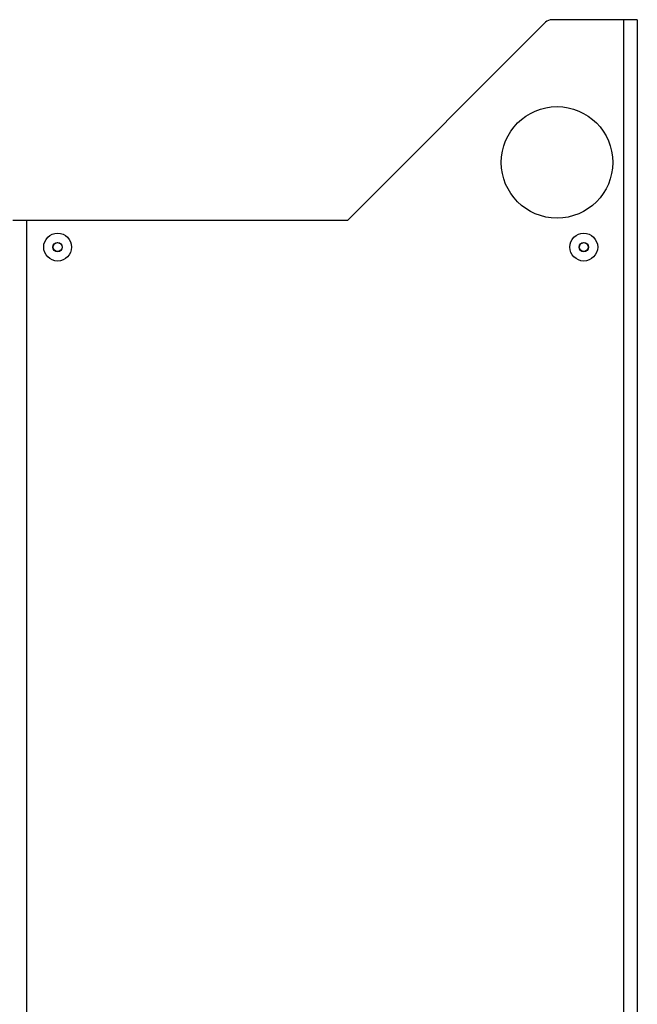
# Model space of a CAD drawing. Header units: millimetres. Extents: x 967 to 2466, y -778 to 1158.
# Tile 23 of 68: x 1188 to 1327, y 481 to 701. Entities that reach past the tile are written whole.
import ezdxf

# ---------------------------------------------------------------- set-up
doc = ezdxf.new("R2010")
doc.units = ezdxf.units.MM
doc.header["$LTSCALE"] = 30.734
doc.layers.get('0').update_dxf_attribs({"linetype": 'CONTINUOUS'})

msp = doc.modelspace()

# ---------------------------------------------------------------- linework, layer by layer
for p, q in [((1261.62, 656.34), (1306.04, 700.76)), ((1326.62, 701.34), (1307.45, 701.34)), ((1323.62, -328.66), (1323.62, 701.34)), ((1326.62, 701.34), (1326.62, -328.66)), ((1261.62, 656.34), (1186.62, 656.34)), ((1189.62, 656.34), (1189.62, -283.66))]:
    msp.add_line(p, q)
for centre, radius in [((1308.62, 669.34), 12.5), ((1196.62, 650.34), 3.12), ((1196.62, 650.34), 1.05), ((1314.62, 650.34), 3.12), ((1314.62, 650.34), 1.05), ((1196.62, 650.34), 1), ((1314.62, 650.34), 1)]:
    msp.add_circle(centre, radius)
msp.add_arc((1307.45, 699.34), 2, 90, 135)

doc.saveas('drawing.dxf')
